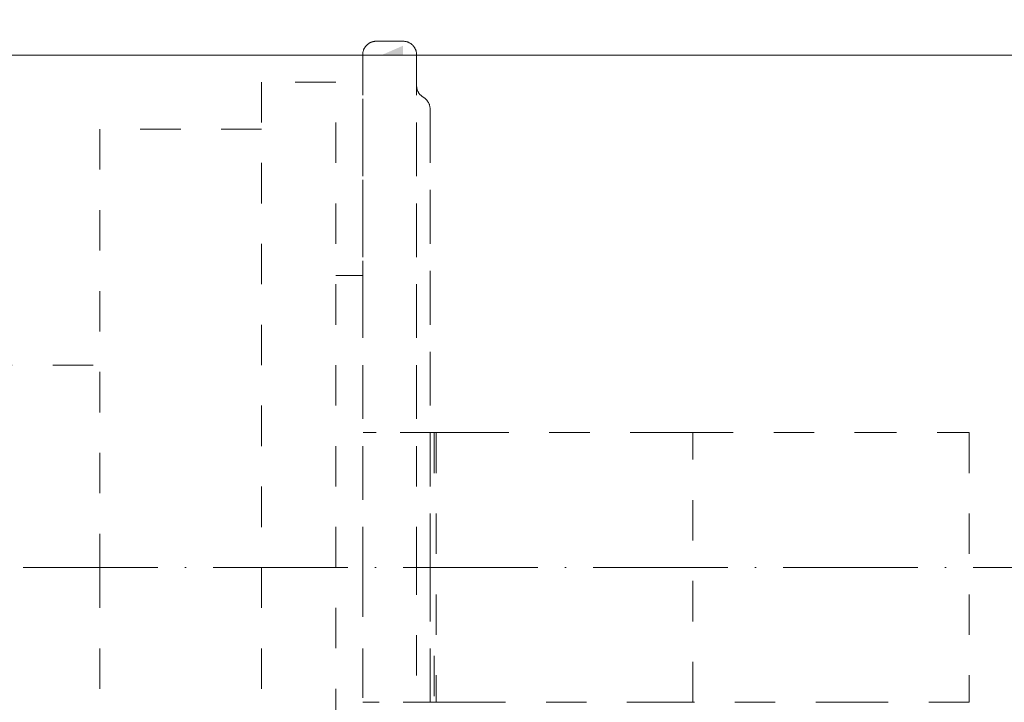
# Model space of a CAD drawing. Header units: millimetres. Extents: x 9824119 to 13672909, y -72394 to 462135.
# Tile 200 of 256: x 10119400 to 10119473, y 594 to 644. Entities that reach past the tile are written whole.
import ezdxf
from ezdxf import colors
from ezdxf.entities.mleader import LeaderData, LeaderLine
from ezdxf.math import Vec2, Vec3

# ---------------------------------------------------------------- set-up
doc = ezdxf.new("R2010")
doc.units = ezdxf.units.MM
doc.linetypes.add('ADSK_Осевая', pattern=[14, 10, -2, 0, -2])
doc.linetypes.add('ADSK_Скрыто', pattern=[6, 3, -3])
for name, color, linetype, lineweight in [('A-DETL-HDLN', 7, 'ADSK_Скрыто', 9), ('P-PIPE', 7, 'Continuous', 18), ('P-PIPE-CNTR', 7, 'ADSK_Осевая', 18), ('ОВ', 1, 'Continuous', 60)]:
    doc.layers.add(name, color=color, linetype=linetype, lineweight=lineweight)
doc.styles.add('ISO_1.0', font='isocpeur.ttf')
doc.styles.add('ISOCPEUR', font='isocpeui.ttf')

# ---------------------------------------------------------------- blocks, each defined once
blk = doc.blocks.new('Tecofi_VPI4449-02_Затвор дисковый поворотный с ручкой - Затвор дисковый поворотный с рычагом_VPI 4449-02-V113-В_Этаж 01_Отопление')
at = {"layer": 'P-PIPE', "linetype": 'ADSK_Скрыто', "lineweight": 9, "true_color": 0x373737}
blk.add_hatch(color=250, dxfattribs=at).paths.add_polyline_path([(28705.997, -10058.483), (28705.997, -10057.791), (28704.409, -10058.483)])
at = {"layer": 'A-DETL-HDLN', "color": 5, "true_color": 0x0000ff}
for p, q in [((28700.997, -10060.486), (28695.497, -10060.486)), ((28695.497, -10060.486), (28695.497, -10096.483)), ((28700.997, -10096.483), (28700.997, -10060.486)), ((28695.497, -10063.983), (28683.497, -10063.983)), ((28683.497, -10063.983), (28683.497, -10096.483)), ((28702.997, -10074.825), (28700.997, -10074.825)), ((28702.997, -10096.483), (28702.997, -10074.825)), ((28601.997, -10081.483), (28683.497, -10081.483)), ((28708.447, -10086.483), (28705.778, -10086.483)), ((28706.662, -10086.483), (28708.198, -10086.483)), ((28707.997, -10086.483), (28708.447, -10086.483)), ((28707.997, -10086.483), (28707.997, -10096.483)), ((28708.291, -10086.483), (28708.291, -10089.938)), ((28708.447, -10086.483), (28710.84, -10086.483)), ((28708.447, -10086.483), (28708.447, -10106.483)), ((28710.84, -10086.483), (28725.601, -10086.483)), ((28727.497, -10086.483), (28725.601, -10086.483)), ((28727.497, -10106.483), (28727.497, -10086.483)), ((28727.497, -10086.483), (28739.611, -10086.483)), ((28727.497, -10106.483), (28727.497, -10086.483)), ((28739.611, -10086.483), (28747.997, -10086.483)), ((28747.997, -10086.483), (28747.997, -10106.483)), ((28683.497, -10096.483), (28683.497, -10128.983)), ((28695.497, -10096.483), (28695.497, -10132.479)), ((28700.997, -10132.479), (28700.997, -10096.483)), ((28702.997, -10118.14), (28702.997, -10096.483)), ((28707.997, -10096.483), (28707.997, -10106.483)), ((28708.291, -10103.028), (28708.291, -10106.483)), ((28702.997, -10106.483), (28704.215, -10106.483)), ((28704.215, -10106.483), (28702.997, -10106.483)), ((28705.997, -10106.483), (28708.447, -10106.483)), ((28708.198, -10106.483), (28706.662, -10106.483)), ((28708.447, -10106.483), (28707.997, -10106.483)), ((28710.84, -10106.483), (28708.447, -10106.483)), ((28725.601, -10106.483), (28710.84, -10106.483)), ((28725.601, -10106.483), (28727.497, -10106.483)), ((28739.611, -10106.483), (28727.497, -10106.483)), ((28747.997, -10106.483), (28739.611, -10106.483))]:
    blk.add_line(p, q, dxfattribs=at)
at = {"layer": 'A-DETL-HDLN', "color": 5, "true_color": 0x0000ff, "flags": 128}
for points in [[(28702.997, -10058.463), (28702.997, -10058.423), (28703, -10058.383), (28703.004, -10058.344), (28703.009, -10058.304), (28703.016, -10058.265), (28703.025, -10058.226), (28703.035, -10058.187), (28703.047, -10058.149), (28703.061, -10058.111), (28703.075, -10058.074), (28703.092, -10058.037), (28703.11, -10058.002), (28703.129, -10057.967), (28703.149, -10057.932), (28703.171, -10057.899), (28703.194, -10057.866), (28703.219, -10057.835), (28703.245, -10057.804), (28703.272, -10057.774), (28703.3, -10057.746), (28703.329, -10057.719), (28703.359, -10057.693), (28703.391, -10057.668), (28703.423, -10057.644), (28703.456, -10057.622), (28703.49, -10057.601), (28703.525, -10057.581), (28703.561, -10057.563), (28703.597, -10057.547), (28703.634, -10057.531), (28703.672, -10057.518), (28703.71, -10057.505), (28703.748, -10057.495), (28703.787, -10057.486), (28703.827, -10057.478), (28703.866, -10057.472), (28703.906, -10057.468)], [(28706.076, -10057.467), (28706.116, -10057.471), (28706.156, -10057.476), (28706.195, -10057.483), (28706.234, -10057.492), (28706.273, -10057.502), (28706.311, -10057.514), (28706.349, -10057.528), (28706.386, -10057.542), (28706.422, -10057.559), (28706.458, -10057.576), (28706.493, -10057.596), (28706.528, -10057.616), (28706.561, -10057.638), (28706.594, -10057.661), (28706.625, -10057.686), (28706.656, -10057.712), (28706.685, -10057.739), (28706.714, -10057.767), (28706.741, -10057.796), (28706.767, -10057.826), (28706.792, -10057.858), (28706.816, -10057.89), (28706.838, -10057.923), (28706.859, -10057.957), (28706.878, -10057.992), (28706.897, -10058.028), (28706.913, -10058.064), (28706.929, -10058.101), (28706.942, -10058.139), (28706.955, -10058.177), (28706.965, -10058.215), (28706.974, -10058.254), (28706.982, -10058.293), (28706.988, -10058.333), (28706.992, -10058.373), (28706.995, -10058.413), (28706.996, -10058.453), (28706.997, -10058.463)], [(28702.997, -10076.735), (28702.997, -10075.452), (28702.997, -10074.202), (28702.997, -10072.988), (28702.997, -10071.812), (28702.997, -10070.674), (28702.997, -10069.579), (28702.997, -10068.526), (28702.997, -10067.518), (28702.997, -10066.556), (28702.997, -10065.643), (28702.997, -10064.778), (28702.997, -10063.964), (28702.997, -10063.203), (28702.997, -10062.494), (28702.997, -10061.84), (28702.997, -10061.241), (28702.997, -10060.699), (28702.997, -10060.214), (28702.997, -10059.787), (28702.997, -10059.419), (28702.997, -10059.11), (28702.997, -10058.86), (28702.997, -10058.671), (28702.997, -10058.543), (28702.997, -10058.475), (28702.997, -10058.463)], [(28702.997, -10058.463), (28702.997, -10058.494), (28702.997, -10058.585), (28702.997, -10058.737), (28702.997, -10058.949), (28702.997, -10059.221), (28702.997, -10059.553), (28702.997, -10059.944), (28702.997, -10060.393), (28702.997, -10060.901), (28702.997, -10061.465), (28702.997, -10062.085), (28702.997, -10062.76), (28702.997, -10063.489), (28702.997, -10064.271), (28702.997, -10065.104), (28702.997, -10065.988), (28702.997, -10066.92), (28702.997, -10067.9), (28702.997, -10068.925), (28702.997, -10069.994), (28702.997, -10071.106), (28702.997, -10072.259), (28702.997, -10073.45), (28702.997, -10074.678), (28702.997, -10075.941), (28702.997, -10077.237), (28702.997, -10078.563), (28702.997, -10079.918), (28702.997, -10081.3), (28702.997, -10082.706), (28702.997, -10084.134), (28702.997, -10085.582), (28702.997, -10087.047), (28702.997, -10088.528), (28702.997, -10090.021), (28702.997, -10091.524), (28702.997, -10093.036), (28702.997, -10094.552), (28702.997, -10096.072), (28702.997, -10096.483)], [(28706.997, -10058.463), (28706.997, -10058.494), (28706.997, -10058.585), (28706.997, -10058.737), (28706.997, -10058.949), (28706.997, -10059.221), (28706.997, -10059.553), (28706.997, -10059.944), (28706.997, -10060.393), (28706.997, -10060.901), (28706.997, -10061.465), (28706.997, -10062.085), (28706.997, -10062.76), (28706.997, -10063.489), (28706.997, -10064.271), (28706.997, -10065.104), (28706.997, -10065.988), (28706.997, -10066.92), (28706.997, -10067.9), (28706.997, -10068.925), (28706.997, -10069.994), (28706.997, -10071.106), (28706.997, -10072.259), (28706.997, -10073.45), (28706.997, -10074.678), (28706.997, -10075.941), (28706.997, -10077.237), (28706.997, -10078.563), (28706.997, -10079.918), (28706.997, -10081.3), (28706.997, -10082.706), (28706.997, -10084.134), (28706.997, -10085.582), (28706.997, -10086.483)], [(28706.997, -10096.483), (28706.997, -10094.962), (28706.997, -10093.445), (28706.997, -10091.931), (28706.997, -10090.426), (28706.997, -10088.93), (28706.997, -10087.446), (28706.997, -10085.976), (28706.997, -10084.523), (28706.997, -10083.09), (28706.997, -10081.677), (28706.997, -10080.289), (28706.997, -10078.926), (28706.997, -10077.592), (28706.997, -10076.287), (28706.997, -10075.015), (28706.997, -10073.778), (28706.997, -10072.576), (28706.997, -10071.413), (28706.997, -10070.29), (28706.997, -10069.209), (28706.997, -10068.172), (28706.997, -10067.18), (28706.997, -10066.235), (28706.997, -10065.338), (28706.997, -10064.491), (28706.997, -10063.695), (28706.997, -10062.951), (28706.997, -10062.262), (28706.997, -10061.627), (28706.997, -10061.047), (28706.997, -10060.525), (28706.997, -10060.06), (28706.997, -10059.653), (28706.997, -10059.305), (28706.997, -10059.017), (28706.997, -10058.788), (28706.997, -10058.62), (28706.997, -10058.512), (28706.997, -10058.466)], [(28706.997, -10060.751), (28706.997, -10060.791), (28707, -10060.831), (28707.004, -10060.87), (28707.009, -10060.91), (28707.016, -10060.949), (28707.025, -10060.988), (28707.035, -10061.027), (28707.047, -10061.065), (28707.061, -10061.103), (28707.075, -10061.14), (28707.092, -10061.177), (28707.11, -10061.213), (28707.129, -10061.248), (28707.149, -10061.282), (28707.171, -10061.315), (28707.194, -10061.348), (28707.219, -10061.38), (28707.245, -10061.41), (28707.272, -10061.44), (28707.3, -10061.468), (28707.329, -10061.495), (28707.359, -10061.522), (28707.391, -10061.546), (28707.423, -10061.57), (28707.456, -10061.592), (28707.49, -10061.613), (28707.497, -10061.617)], [(28707.497, -10061.617), (28707.531, -10061.637), (28707.564, -10061.66), (28707.597, -10061.683), (28707.628, -10061.708), (28707.659, -10061.733), (28707.688, -10061.76), (28707.716, -10061.789), (28707.744, -10061.818), (28707.77, -10061.848), (28707.794, -10061.88), (28707.818, -10061.912), (28707.84, -10061.946), (28707.861, -10061.98), (28707.88, -10062.015), (28707.898, -10062.05), (28707.915, -10062.087), (28707.93, -10062.124), (28707.943, -10062.161), (28707.956, -10062.2), (28707.966, -10062.238), (28707.975, -10062.277), (28707.983, -10062.316), (28707.988, -10062.356), (28707.993, -10062.396), (28707.995, -10062.436), (28707.996, -10062.476), (28707.997, -10062.483)], [(28707.997, -10062.483), (28707.997, -10062.51), (28707.997, -10062.592), (28707.997, -10062.727), (28707.997, -10062.917), (28707.997, -10063.161), (28707.997, -10063.457), (28707.997, -10063.807), (28707.997, -10064.209), (28707.997, -10064.662), (28707.997, -10065.167), (28707.997, -10065.721), (28707.997, -10066.325), (28707.997, -10066.977), (28707.997, -10067.676), (28707.997, -10068.421), (28707.997, -10069.212), (28707.997, -10070.045), (28707.997, -10070.921), (28707.997, -10071.838), (28707.997, -10072.795), (28707.997, -10073.789), (28707.997, -10074.82), (28707.997, -10075.885), (28707.997, -10076.983), (28707.997, -10078.113), (28707.997, -10079.271), (28707.997, -10080.458), (28707.997, -10081.67), (28707.997, -10082.905), (28707.997, -10084.163), (28707.997, -10085.44), (28707.997, -10086.483)], [(28707.997, -10096.483), (28707.997, -10095.123), (28707.997, -10093.766), (28707.997, -10092.413), (28707.997, -10091.066), (28707.997, -10089.728), (28707.997, -10088.401), (28707.997, -10087.087), (28707.997, -10085.788), (28707.997, -10084.505), (28707.997, -10083.243), (28707.997, -10082.001), (28707.997, -10080.782), (28707.997, -10079.589), (28707.997, -10078.422), (28707.997, -10077.285), (28707.997, -10076.178), (28707.997, -10075.104), (28707.997, -10074.064), (28707.997, -10073.059), (28707.997, -10072.093), (28707.997, -10071.165), (28707.997, -10070.278), (28707.997, -10069.432), (28707.997, -10068.63), (28707.997, -10067.873), (28707.997, -10067.161), (28707.997, -10066.496), (28707.997, -10065.879), (28707.997, -10065.312), (28707.997, -10064.793), (28707.997, -10064.326), (28707.997, -10063.91), (28707.997, -10063.547), (28707.997, -10063.235), (28707.997, -10062.978), (28707.997, -10062.773), (28707.997, -10062.623), (28707.997, -10062.527), (28707.997, -10062.485)], [(28702.997, -10096.483), (28702.997, -10098.003), (28702.997, -10099.521), (28702.997, -10101.034), (28702.997, -10102.54), (28702.997, -10104.036), (28702.997, -10105.52), (28702.997, -10106.99), (28702.997, -10108.442), (28702.997, -10109.876), (28702.997, -10111.288), (28702.997, -10112.677), (28702.997, -10114.039), (28702.997, -10115.374), (28702.997, -10116.678), (28702.997, -10117.95), (28702.997, -10119.188), (28702.997, -10120.389), (28702.997, -10121.552), (28702.997, -10122.675), (28702.997, -10123.756), (28702.997, -10124.794), (28702.997, -10125.786), (28702.997, -10126.731), (28702.997, -10127.628), (28702.997, -10128.475), (28702.997, -10129.271), (28702.997, -10130.014), (28702.997, -10130.704), (28702.997, -10131.339), (28702.997, -10131.918), (28702.997, -10132.441), (28702.997, -10132.906), (28702.997, -10133.313), (28702.997, -10133.661), (28702.997, -10133.949), (28702.997, -10134.177), (28702.997, -10134.346), (28702.997, -10134.453), (28702.997, -10134.5)], [(28706.997, -10134.502), (28706.997, -10134.472), (28706.997, -10134.381), (28706.997, -10134.229), (28706.997, -10134.017), (28706.997, -10133.744), (28706.997, -10133.413), (28706.997, -10133.022), (28706.997, -10132.572), (28706.997, -10132.065), (28706.997, -10131.501), (28706.997, -10130.881), (28706.997, -10130.206), (28706.997, -10129.477), (28706.997, -10128.695), (28706.997, -10127.862), (28706.997, -10126.978), (28706.997, -10126.046), (28706.997, -10125.066), (28706.997, -10124.041), (28706.997, -10122.971), (28706.997, -10121.859), (28706.997, -10120.707), (28706.997, -10119.516), (28706.997, -10118.288), (28706.997, -10117.025), (28706.997, -10115.729), (28706.997, -10114.402), (28706.997, -10113.047), (28706.997, -10111.665), (28706.997, -10110.259), (28706.997, -10108.831), (28706.997, -10107.384), (28706.997, -10105.918), (28706.997, -10104.438), (28706.997, -10102.945), (28706.997, -10101.441), (28706.997, -10099.93), (28706.997, -10098.413), (28706.997, -10096.893), (28706.997, -10096.483)], [(28707.997, -10130.483), (28707.997, -10130.456), (28707.997, -10130.374), (28707.997, -10130.238), (28707.997, -10130.049), (28707.997, -10129.805), (28707.997, -10129.508), (28707.997, -10129.159), (28707.997, -10128.757), (28707.997, -10128.303), (28707.997, -10127.799), (28707.997, -10127.244), (28707.997, -10126.641), (28707.997, -10125.989), (28707.997, -10125.289), (28707.997, -10124.544), (28707.997, -10123.754), (28707.997, -10122.92), (28707.997, -10122.044), (28707.997, -10121.127), (28707.997, -10120.171), (28707.997, -10119.177), (28707.997, -10118.146), (28707.997, -10117.081), (28707.997, -10115.982), (28707.997, -10114.853), (28707.997, -10113.694), (28707.997, -10112.508), (28707.997, -10111.296), (28707.997, -10110.06), (28707.997, -10108.803), (28707.997, -10107.526), (28707.997, -10106.231), (28707.997, -10104.921), (28707.997, -10103.597), (28707.997, -10102.262), (28707.997, -10100.917), (28707.997, -10099.566), (28707.997, -10098.209), (28707.997, -10096.85), (28707.997, -10096.483)]]:
    blk.add_lwpolyline(points, dxfattribs=at)
at = {"layer": 'A-DETL-HDLN', "color": 5, "true_color": 0x0000ff}
for points, knots in [([(28703.045, -10086.483), (28703.076, -10086.483), (28703.157, -10086.483), (28703.335, -10086.483), (28703.532, -10086.483), (28703.756, -10086.483), (28703.914, -10086.483), (28703.997, -10086.483)], [0.2, 0.2, 0.2, 0.2, 0.4, 0.55, 0.7, 0.85, 1, 1, 1, 1]), ([(28705.997, -10086.483), (28706.107, -10086.483), (28706.263, -10086.483), (28706.459, -10086.483), (28706.617, -10086.483), (28706.77, -10086.483), (28706.942, -10086.483), (28706.996, -10086.483), (28706.997, -10086.483)], [0, 0, 0, 0, 0.2, 0.3, 0.4, 0.55, 0.7, 1, 1, 1, 1]), ([(28706.997, -10086.483), (28706.997, -10086.483), (28707.064, -10086.483), (28707.279, -10086.483), (28707.418, -10086.483), (28707.497, -10086.483)], [0, 0, 0, 0, 0.5, 0.75, 1, 1, 1, 1]), ([(28707.497, -10086.483), (28707.575, -10086.483), (28707.714, -10086.483), (28707.929, -10086.483), (28707.996, -10086.483), (28707.997, -10086.483)], [0, 0, 0, 0, 0.25, 0.5, 1, 1, 1, 1]), ([(28703.997, -10106.483), (28703.886, -10106.483), (28703.731, -10106.483), (28703.534, -10106.483), (28703.377, -10106.483), (28703.223, -10106.483), (28703.137, -10106.483), (28703.103, -10106.483)], [0, 0, 0, 0, 0.2, 0.3, 0.4, 0.55, 0.7, 0.7, 0.7, 0.7]), ([(28706.997, -10106.483), (28706.995, -10106.483), (28706.908, -10106.483), (28706.659, -10106.483), (28706.462, -10106.483), (28706.238, -10106.483), (28706.079, -10106.483), (28705.997, -10106.483)], [0, 0, 0, 0, 0.4, 0.55, 0.7, 0.85, 1, 1, 1, 1]), ([(28707.497, -10106.483), (28707.418, -10106.483), (28707.279, -10106.483), (28707.064, -10106.483), (28706.997, -10106.483), (28706.997, -10106.483)], [0, 0, 0, 0, 0.25, 0.5, 1, 1, 1, 1]), ([(28707.997, -10106.483), (28707.996, -10106.483), (28707.929, -10106.483), (28707.714, -10106.483), (28707.575, -10106.483), (28707.497, -10106.483)], [0, 0, 0, 0, 0.5, 0.75, 1, 1, 1, 1])]:
    blk.add_open_spline(points, degree=3, knots=knots, dxfattribs=at)
at = {"layer": 'P-PIPE', "color": 5, "true_color": 0x0000ff}
for p, q in [((28705.997, -10057.463), (28703.997, -10057.463)), ((28702.997, -10058.475), (28702.997, -10058.463)), ((28702.997, -10058.463), (28702.997, -10058.494)), ((28706.997, -10058.463), (28706.997, -10058.494))]:
    blk.add_line(p, q, dxfattribs=at)
at = {"layer": 'P-PIPE', "color": 5, "true_color": 0x0000ff, "flags": 128}
for points in [[(28702.997, -10058.463), (28702.997, -10058.423), (28703, -10058.383), (28703.004, -10058.344), (28703.009, -10058.304), (28703.016, -10058.265), (28703.025, -10058.226), (28703.035, -10058.187), (28703.047, -10058.149), (28703.061, -10058.111), (28703.075, -10058.074), (28703.092, -10058.037), (28703.11, -10058.002), (28703.129, -10057.967), (28703.149, -10057.932), (28703.171, -10057.899), (28703.194, -10057.866), (28703.219, -10057.835), (28703.245, -10057.804), (28703.272, -10057.774), (28703.3, -10057.746), (28703.329, -10057.719), (28703.359, -10057.693), (28703.391, -10057.668), (28703.423, -10057.644), (28703.456, -10057.622), (28703.49, -10057.601), (28703.525, -10057.581), (28703.561, -10057.563), (28703.597, -10057.547), (28703.634, -10057.531), (28703.672, -10057.518), (28703.71, -10057.505), (28703.748, -10057.495), (28703.787, -10057.486), (28703.827, -10057.478), (28703.866, -10057.472), (28703.906, -10057.468), (28703.946, -10057.465), (28703.986, -10057.463), (28703.997, -10057.463)], [(28705.997, -10057.463), (28706.037, -10057.464), (28706.076, -10057.467), (28706.116, -10057.471), (28706.156, -10057.476), (28706.195, -10057.483), (28706.234, -10057.492), (28706.273, -10057.502), (28706.311, -10057.514), (28706.349, -10057.528), (28706.386, -10057.542), (28706.422, -10057.559), (28706.458, -10057.576), (28706.493, -10057.596), (28706.528, -10057.616), (28706.561, -10057.638), (28706.594, -10057.661), (28706.625, -10057.686), (28706.656, -10057.712), (28706.685, -10057.739), (28706.714, -10057.767), (28706.741, -10057.796), (28706.767, -10057.826), (28706.792, -10057.858), (28706.816, -10057.89), (28706.838, -10057.923), (28706.859, -10057.957), (28706.878, -10057.992), (28706.897, -10058.028), (28706.913, -10058.064), (28706.929, -10058.101), (28706.942, -10058.139), (28706.955, -10058.177), (28706.965, -10058.215), (28706.974, -10058.254), (28706.982, -10058.293), (28706.988, -10058.333), (28706.992, -10058.373), (28706.995, -10058.413), (28706.996, -10058.453), (28706.997, -10058.463)]]:
    blk.add_lwpolyline(points, dxfattribs=at)
blk = doc.blocks.new('_None')

msp = doc.modelspace()

# ---------------------------------------------------------------- linework, layer by layer
at = {"layer": 'P-PIPE', "color": 5, "true_color": 0x0000ff}
msp.add_line((10121905.99, 641.775), (10119355.99, 641.775), dxfattribs=at)
at = {"layer": 'P-PIPE-CNTR', "color": 5, "true_color": 0x0000ff}
msp.add_line((10121905.99, 603.775), (10119355.99, 603.775), dxfattribs=at)

# ---------------------------------------------------------------- block references
at = {"layer": 'A-DETL-HDLN', "color": 5, "true_color": 0x0000ff}
msp.add_blockref('Tecofi_VPI4449-02_Затвор дисковый поворотный с ручкой - Затвор дисковый поворотный с рычагом_VPI 4449-02-V113-В_Этаж 01_Отопление', (10090722.494, 10700.258), dxfattribs=at)

# ---------------------------------------------------------------- texts
at = {"char_height": 300, "attachment_point": 1, "style": 'ISOCPEUR'}
for s, insert, width in [('\\pi13638.10589;{\\fISOCPEUR|b0|i0|c204|p34;\\H1.66667x;\\L\\C7;\\P\\pi10874.35036;\\H1.1x;Общие указания\\l\\P\\pi13638.10589;\\P\\pi-900,l1200,t1200;\\H0.72727x;1.^IПроект выполнен на основании задания заказчика и задания на проектирование архитектурно-строительных чертежей.\\P2.^IПроект соответствует действующим нормам :\\P\\pl900,t900;\\fSymbol|b0|i0|c2|p18;·^I\\fISOCPEUR|b0|i0|c204|p34;КМК 2. 04.05-97* "Отопление, вентиляция и кондиционирование воздуха".\\P\\fSymbol|b0|i0|c2|p18;·^I\\fISOCPEUR|b0|i0|c204|p34;ШНК 2.08.02-09* "Общественные здания и сооружение" \\P\\fSymbol|b0|i0|c2|p18;·^I\\fISOCPEUR|b0|i0|c204|p34;КМК 2.01.01-94 "Климатические и физико-геологические данные для проектирования".\\P\\fSymbol|b0|i0|c2|p18;·^I\\fISOCPEUR|b0|i0|c204|p34;КМК 2.01.04-97* "Строительная теплотехника".\\P\\fSymbol|b0|i0|c2|p18;·^I\\fISOCPEUR|b0|i0|c204|p34;ГОСТ 21.602-2003 "Правила выполнения рабочей документации отопления, вентиляции и кондиционирования".\\P\\fSymbol|b0|i0|c2|p18;·^I\\fISOCPEUR|b0|i0|c204|p34;ШНК \\fISOCPEUR|b0|i0|c186|p34;2.01.02-04\\fISOCPEUR|b0|i0|c204|p34; - \\fISOCPEUR|b0|i0|c186|p34;"\\fISOCPEUR|b0|i0|c204|p34;Пожарная безопасность зданий и сооружений\\fISOCPEUR|b0|i0|c186|p34;"\\fISOCPEUR|b0|i0|c204|p34;;\\P\\pl1200,t1200;3.^I  Расчетные параметры наружного воздуха для проектирования отопления, вентиляции и кондиционирования воздуха приняты по КМК 2.01.01-94.\\P\\pi-300,l300,tz;      Для проектирования отопления, вентиляции и кондиционирования воздуха: \\P\\pl1500,t1500;-^IХолодный  период  года Тн\\fISOCPEUR|b0|i0|c186|p34;=-14.0°C\\fISOCPEUR|b0|i0|c204|p34;; I=-12,4 кДж/кг (Парам. Б);\\P-^IТеплый  период  года Тн=33°C; I=55,7 кДж/кг  (Парам. А);\\P-^IТеплый  период  года Тн=37,5°C; I=65,2 кДж/кг (Парам. Б);\\P-^IСкорость ветра  - V=1,6 м/сек - холодный период;\\P-^IСкорость ветра  - V=1,9 м/сек - теплый  период;\\P-^IПродолжительность отопительного периода  Zот.пер.=129суток;\\P-^IСредняя температура отопительного периода  tот.пер.=2,7°C;\\P-^IБарометрическое давление в районе строительства Рбар=950 Гпа.\\P\\pi600,l0,tz;\\P\\pi11458.1097;\\LТЕПЛОСНАБЖЕНИЕ\\P\\pi13638.10589;\\l\\P\\pi0;\\C0;В качестве источника тепла выбран установленный во дворе здания тепловой насос, рассчитанный на работу в температурном режиме 40–30 °C.^J^JСистема отопления спроектирована как двухтрубная, в ней используются напольный фанкойл.\\P^JОсновным источником тепла является тепловой насос. \\P^JОсновное охлаждение осуществляется с помощью\\Pтепловых насосов. Для отвода конденсата, образующегося в фанкойлах, предусмотрены дренажные трубы. Основные водосточные и обратные трубы выполнены из полипропилена. \\P\\pi600;^JОсновные подающие и обратные трубы выполнены из полипропилена. Слив воды из системы осуществляется через регулировочный узел. Для снижения теплопотерь через трубы выполнены работы по теплоизоляции.\\C7; \\P\\pi12278.10827;\\LОТОПЛЕНИЕ\\l\\P\\pi0;  Для достижения  комфортных условий в зимнее время и компенсации теплопотерь в помещениях установлены \\C0;фанкойл\\C7;ы обеспечивающие в помещениях нормируемую температуру воздуха:\\P\\pi-300,l1500,t1500;-^IКабинет врача +20°C.\\P-^IЗал       +22°C.\\P-^IФизиотерапия     +21°C.\\P\\pi0,l0,tz;   На каждом приборе предусматривается устанавка термостатического клапана и запорного крана. Рекомендуется применить трубопроводы стабильные полипропиленовые. Система теплоснабжения \\C0;фанкойл\\C7;ов двухтрубная с принудительной циркуляцией, горизонтальная. Удаление воздуха осуществляется из воздухоспускных кранов установленных в \\C0;фанкойл\\C7;ах. Все монтажные и наладочные работы проводить в соответствии с нормативными документами и инструкциям фирм-изготовителя.}', (9986122.186, 27067.081), 27276.21177), ('{\\fISOCPEUR|b0|i0|c204|p34;\\C7;^I\\A1;\\L\\P\\pi10515.36534;\\H1.33333x;ВЕНТИЛЯЦИЯ\\P\\pi0;\\l^IВ здании предусмотрена приточно-вытяжная вентиляция с естественным и \\Pмеханическим побуждением, для функционально различных и конструктивно раздельных групп \\Pпомещений.   ^I  \\P^IТакже предусматривается естественная вентиляция с удалением и поступлением воздуха через окна и двери.\\P^IУдаление воздуха из помещений производится с помощью вытяжных решеток.\\P^IМатериал воздуховодов - тонколистовая оцинкованная сталь по ГОСТ 14918-80.\\P^IВоздуховоды систем вытяжной вентиляции выполняются класса "Н" (нормально плотный).\\P^IМонтаж систем вентиляции выполнить в соответствии с \\A0;КМК 3.05.01.-9\\A1;7\\P\\A0;\\L\\P\\pi12075.36144;\\P\\pi7995.37164;ПРИМЕЧАНИЯ (ТЕПЛОСНАБЖЕНИЕ)\\P\\pi-900,l900,t900;\\l1.^IЧертеж читать совместно со спецификацией и с другими разделами проекта.\\P2.^IМонтаж оборудования и трубопроводов производить в соответствии с местными \\P\\pi0;действующими нормами и правилами, и требованиями завода-изготовителя оборудования.\\P\\pi-900;3.^IТрубопроводы системы теплоснабжения радиаторов приняты полипропиленовыми.\\P4.^IНа планах и схемах указаны наружный диаметр и толщина стенки полипропиленовых \\P\\pi0;трубопроводов.\\P\\pi-900;5.^IПриборы и трубопроводы нанесены условно.\\P6.^IУклон трубопроводов выполнить согласно схемам в сторону ближайшего вертикального \\P\\pi0;стояка.\\P\\pi-900;7.^IВсе отметки указаны от уровня пола этажа. \\P8.^IКрепить трубу в штробе каждые 2 метра.\\P9.^IТрубопроводы отопления, прокладываемые в полу покрыть трубчатой тепловой изоляцией \\P\\pi0;из вспученного полителена "Isocom" толщиной 9 мм.\\P\\pi-900;10.^IДиаметры запорно-регулирующей арматуры и фильтров соответствуют диаметру \\P\\pi0;трубопроводов, если не указано иное.\\P\\pi3390,l600,tz;\\P\\pi5455.37799,l0;\\LПРИМЕЧАНИЯ (ВЕНТИЛЯЦИЯ И КОНДИЦИОНИРОВАНИЕ)\\l\\P\\pi-900,l900,t900;1.^IВентиляционные системы показаны условно.\\P2.^IЧертеж читать совместно со спецификацией и остальными разделами проекта \\P3.^IВсе неплотности при пересечении инженерными коммуникациями огнестойких стен, \\P\\pi0;перекрытий и перегородок заделать материалами, соответствующими по степени \\Pогнестойкости пересекаемым ограждениям.\\P\\pi-900;4.^IВ сан-узлах двери не оборудованные переточными решетками, предусмотреть с \\P\\pi0;подрезкой дверного полотна, высота щели не менее 20 мм. Если конструкция дверей не \\Pпозволяет предусмотреть щели в нижней части, то необходимо выполнить установку \\Pжалюзийной решетки в нижней половине двери.\\P\\pi-900;5.^IРазместить все приборы для измерения температуры, давления и скорости потока в \\P\\pi0;доступных местах с прямыми секциями труб или воздуховодов наверху или внизу, \\Pсогласно рекомендациям завода изготовителя для точности показаний.\\P\\pi-900;6.^IУстановить расположение диффузоров, отдушин и вентиляционных решеток согласно \\P\\pi0;архитектурным планам потолка, освещения и другим деталям/узлам потолка и \\Pвыполнить незначительные изменения для обеспечения соответствия.\\P\\pi-900;7.^IМонтаж оборудования выполнить в соответствии с местными нормами и правилами, а \\P\\pi0;так же требованиями завода-изготовителя оборудования \\P\\pi-900;8.^IВсе отметки оборудований даны от пола этажа.\\P}', (10015733.614, 26003.42), 24350.72388)]:
    msp.add_mtext(s, dxfattribs=dict(at, insert=insert, width=width))

# ---------------------------------------------------------------- leaders
at = {"layer": 'ОВ', "color": 7, "lineweight": 25}
ml = msp.add_multileader_mtext('Standard', dxfattribs=at)
ml.set_content('{\\C0;Buffer tank \\PL=2000 }', color=7, style='ISO_1.0')
ml.set_leader_properties(linetype='Continuous', lineweight=25)
ml.set_arrow_properties(name='NONE')
ml.build(insert=Vec2(0, 0))
ml.multileader.update_dxf_attribs({"has_dogleg": 0, "text_left_attachment_type": 6, "text_right_attachment_type": 6, "dogleg_length": 0.36, "arrow_head_size": 0.321})
ctx = ml.context
ctx.base_point, ctx.char_height, ctx.arrow_head_size, ctx.landing_gap_size, ctx.plane_origin = Vec3(10122854.705, 746.512), 356.20848, 0.321, 1.371, Vec3(10133567.324, 6332.147)
ctx.left_attachment, ctx.right_attachment, ctx.text_align_type = 6, 6, 1
notes = []
notes.append((ctx, [(0, (1, 1, 0), (10122854.345, 746.512), (1, 0), 0.36, [(10, [(10118904.706, 53.044)], 0, [])])]))
ctx.mtext.insert, ctx.mtext.width, ctx.mtext.defined_height, ctx.mtext.alignment, ctx.mtext.flow_direction = Vec3(10124120.617, 1173.962), 8131.48036, 1492.203, 2, 5
for ctx, leaders in notes:
    for number, flags, end, landing, length, lines in leaders:
        leader = LeaderData()
        leader.index, (leader.has_last_leader_line, leader.has_dogleg_vector, leader.attachment_direction) = number, flags
        leader.last_leader_point, leader.dogleg_vector, leader.dogleg_length = Vec3(end), Vec3(landing), length
        for number, points, colour, breaks in lines:
            line = LeaderLine()
            line.index, line.vertices, line.color, line.breaks = number, Vec3.list(points), colors.encode_raw_color(colour), breaks
            leader.lines.append(line)
        ctx.leaders.append(leader)

doc.saveas('drawing.dxf')
